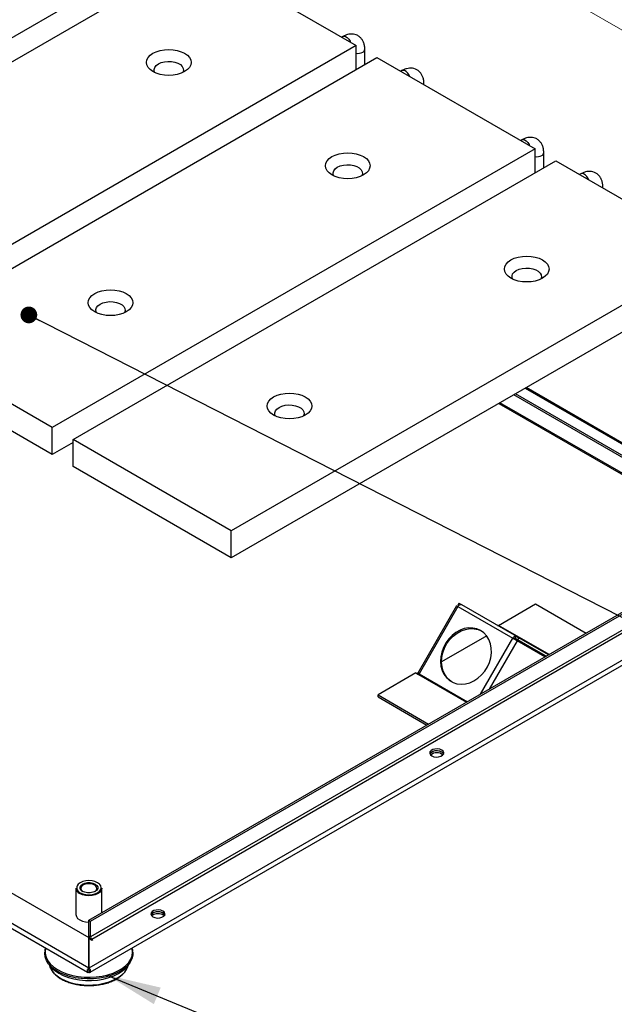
# Model space of a CAD drawing. Header units: millimetres. Extents: x 5 to 415, y 5 to 292.
# Tile 4 of 17: x 152 to 188, y 59 to 119. Entities that reach past the tile are written whole.
import ezdxf

# ---------------------------------------------------------------- set-up
doc = ezdxf.new("R2010")
doc.units = ezdxf.units.MM
doc.linetypes.add('PHANTOM', pattern=[12.7, 6.35, -1.27, 1.27, -1.27, 1.27, -1.27])
doc.layers.add('ZEICHNUNG', color=7, linetype='Continuous')
doc.dimstyles.new('SLDDIMSTYLE0', dxfattribs={"dimtxt": 0.18, "dimasz": 3.302, "dimexe": 0, "dimexo": 0.0625, "dimgap": 0, "dimtad": 0, "dimtih": 1, "dimtoh": 1, "dimdec": 0, "dimrnd": 1e-09, "dimzin": 0, "dimdsep": 46, "dimtxsty": 'Standard', "dimsah": 1, "dimcen": 0.09, "dimadec": 0, "dimazin": 0, "dimtfac": 3.302, "dimtdec": 0, "dimtofl": 0, "dimtmove": 0, "dimatfit": 3, "dimfxl": 0, "dimfrac": 2, "dimtolj": 1, "dimtzin": 0, "dimarcsym": 0})
doc.dimstyles.new('SLDDIMSTYLE1', dxfattribs={"dimtxt": 0.18, "dimasz": 1.016, "dimexe": 0, "dimexo": 0.0625, "dimgap": 0, "dimtad": 0, "dimtih": 1, "dimtoh": 1, "dimdec": 0, "dimrnd": 1e-09, "dimzin": 0, "dimdsep": 46, "dimtxsty": 'Standard', "dimblk1": 'DOT', "dimblk2": 'DOT', "dimsah": 1, "dimcen": 0.09, "dimadec": 0, "dimazin": 0, "dimtfac": 1.016, "dimtdec": 0, "dimtofl": 0, "dimtmove": 0, "dimatfit": 3, "dimldrblk": 'DOT', "dimfxl": 0, "dimfrac": 2, "dimtolj": 1, "dimtzin": 0, "dimarcsym": 0})

# ---------------------------------------------------------------- blocks, each defined once
blk = doc.blocks.new('_Dot')
at = {"color": 0, "linetype": 'ByBlock', "lineweight": -2}
blk.add_line((-0.5, 0), (-1, 0), dxfattribs=at)
at = {"color": 0, "linetype": 'ByBlock', "const_width": 0.5}
blk.add_lwpolyline([(-0.25, 0, 1), (0.25, 0, 1)], format="xyb", close=True, dxfattribs=at)

msp = doc.modelspace()

# ---------------------------------------------------------------- linework, layer by layer
at = {"color": 7, "linetype": 'PHANTOM', "lineweight": 18}
msp.add_line((151.302, 139.126), (195.155, 113.81), dxfattribs=at)
at = {"color": 7, "linetype": 'Continuous', "lineweight": 25}
for p, q in [((161.127, 123.194), (131.833, 106.283)), ((133.096, 105.554), (162.39, 122.465)), ((162.39, 122.465), (171.986, 116.925)), ((171.176, 117.477), (171.103, 117.435)), ((171.986, 116.925), (142.692, 100.014)), ((171.986, 115.468), (171.986, 116.925)), ((172.516, 115.773), (172.516, 116.704)), ((143.955, 99.285), (173.249, 116.197)), ((173.249, 116.197), (182.846, 110.657)), ((174.762, 115.407), (174.689, 115.365)), ((176.102, 114.55), (176.102, 114.633)), ((182.035, 111.208), (181.963, 111.166)), ((182.846, 110.657), (153.551, 93.745)), ((182.846, 109.199), (182.846, 110.657)), ((183.375, 109.504), (183.375, 110.435)), ((154.814, 93.016), (184.108, 109.928)), ((184.108, 109.928), (193.705, 104.388)), ((185.621, 109.138), (185.549, 109.096)), ((186.961, 108.281), (186.961, 108.365)), ((193.705, 104.388), (164.41, 87.476)), ((193.705, 102.755), (164.41, 85.843)), ((153.551, 93.745), (143.955, 99.285)), ((153.551, 92.112), (143.955, 97.652)), ((196.274, 87.243), (181.554, 95.74)), ((196.375, 87.301), (181.655, 95.799)), ((199.573, 86.199), (182.3, 96.171)), ((180.647, 95.216), (193.142, 88.003)), ((155.766, 60.949), (97.404, 94.64)), ((100.626, 94.64), (155.766, 62.809)), ((97.322, 94.392), (155.699, 60.692)), ((153.551, 92.112), (153.551, 93.745)), ((154.814, 92.841), (153.551, 92.112)), ((164.41, 87.476), (154.814, 93.016)), ((154.814, 91.383), (154.814, 93.016)), ((164.41, 85.843), (154.814, 91.383)), ((164.41, 85.843), (164.41, 87.476)), ((155.781, 63.859), (196.274, 87.235)), ((155.882, 63.8), (196.375, 87.176)), ((199.496, 86.185), (155.781, 60.949)), ((196.375, 86.212), (155.882, 62.836)), ((155.956, 62.707), (196.449, 86.083)), ((155.848, 60.692), (199.578, 85.937)), ((178.226, 83.096), (178.155, 82.972)), ((178.226, 83.096), (178.378, 83.008)), ((178.085, 82.93), (175.732, 78.854)), ((178.163, 82.884), (175.81, 78.809)), ((178.155, 82.972), (178.205, 82.943)), ((178.155, 82.972), (178.205, 82.943)), ((178.163, 82.884), (181.497, 80.96)), ((178.378, 83.008), (181.711, 81.084)), ((180.625, 81.746), (182.875, 83.045)), ((182.875, 83.045), (185.946, 81.273)), ((179.914, 81.103), (177.179, 79.523)), ((181.636, 80.962), (183.522, 79.873)), ((181.64, 80.96), (181.711, 81.084)), ((181.64, 80.96), (181.791, 80.872)), ((181.711, 81.084), (181.863, 80.996)), ((183.45, 79.832), (181.755, 80.811)), ((181.863, 80.996), (181.791, 80.872)), ((183.522, 79.873), (181.791, 80.872)), ((183.665, 79.956), (181.863, 80.996)), ((175.623, 78.859), (173.321, 77.53)), ((175.623, 78.859), (175.775, 78.771)), ((175.74, 78.868), (175.724, 78.859)), ((175.724, 78.859), (175.81, 78.809)), ((175.775, 78.83), (175.766, 78.835)), ((175.775, 78.83), (175.81, 78.809)), ((173.321, 77.53), (176.391, 75.757)), ((173.321, 77.413), (173.321, 77.53)), ((173.321, 77.413), (176.29, 75.699)), ((154.988, 65.791), (154.988, 64.193)), ((156.559, 64.308), (156.559, 65.791)), ((155.781, 62.895), (155.781, 63.859)), ((155.781, 63.859), (155.882, 63.8)), ((155.882, 62.836), (155.882, 63.8)), ((155.766, 60.949), (155.766, 62.809)), ((155.882, 62.836), (155.781, 62.895)), ((155.781, 62.75), (155.956, 62.649)), ((155.781, 62.75), (155.781, 60.949)), ((156.007, 62.678), (155.956, 62.707)), ((155.956, 62.649), (156.007, 62.678)), ((153.33, 61.203), (153.436, 61.066)), ((153.366, 61.156), (153.402, 61.05)), ((153.402, 61.05), (153.41, 61.028)), ((155.766, 60.832), (155.766, 60.949)), ((155.781, 60.832), (155.781, 60.949)), ((158.097, 60.934), (158.145, 61.05)), ((158.111, 61.066), (158.217, 61.203)), ((158.145, 61.05), (158.181, 61.156)), ((155.774, 60.816), (155.774, 60.699))]:
    msp.add_line(p, q, dxfattribs=at)
at = {"color": 8, "linetype": 'Continuous', "lineweight": 25}
for p, q in [((182.256, 96.145), (199.496, 86.193)), ((193.225, 88.039), (180.719, 95.258)), ((183.695, 79.973), (180.625, 81.746)), ((179.543, 77.576), (181.497, 80.96)), ((181.755, 80.811), (180.061, 77.875)), ((175.81, 78.809), (175.766, 78.835)), ((175.775, 78.771), (178.694, 77.086)), ((175.81, 78.809), (178.744, 77.115)), ((155.956, 62.707), (155.956, 62.649)), ((155.774, 60.816), (155.765, 60.821)), ((155.782, 60.821), (155.774, 60.816))]:
    msp.add_line(p, q, dxfattribs=at)
at = {"color": 8, "linetype": 'Continuous', "lineweight": 25, "flags": 128}
for points in [[(171.176, 117.477), (171.239, 117.497), (171.338, 117.481), (171.443, 117.42), (171.542, 117.322), (171.623, 117.197), (171.658, 117.115)], [(175.245, 115.045), (175.209, 115.127), (175.128, 115.251), (175.029, 115.35), (174.924, 115.411), (174.825, 115.426), (174.762, 115.407)], [(176.083, 114.561), (176.1, 114.612), (176.102, 114.634)], [(182.035, 111.208), (182.098, 111.228), (182.197, 111.212), (182.302, 111.151), (182.401, 111.053), (182.482, 110.928), (182.518, 110.846)], [(186.104, 108.776), (186.068, 108.858), (185.987, 108.983), (185.888, 109.081), (185.783, 109.142), (185.684, 109.158), (185.621, 109.138)], [(186.942, 108.292), (186.96, 108.343), (186.961, 108.365)], [(155.248, 65.522), (155.402, 65.454), (155.581, 65.411), (155.774, 65.397), (155.966, 65.411), (156.145, 65.454), (156.299, 65.522), (156.417, 65.611), (156.491, 65.715), (156.516, 65.826), (156.491, 65.937), (156.443, 66.012)], [(153.182, 61.601), (153.283, 61.396), (153.432, 61.201), (153.627, 61.02), (153.864, 60.856), (154.137, 60.713), (154.443, 60.593), (154.775, 60.499), (155.126, 60.433), (155.489, 60.395), (155.859, 60.387), (156.226, 60.409), (156.585, 60.46), (156.928, 60.539), (157.248, 60.645), (157.54, 60.776), (157.798, 60.929), (158.016, 61.101), (158.19, 61.289), (158.317, 61.49), (158.395, 61.698), (158.422, 61.911), (158.397, 62.124), (158.388, 62.158)], [(153.41, 61.028), (153.507, 60.832), (153.653, 60.647), (153.843, 60.475), (154.076, 60.322), (154.344, 60.19), (154.642, 60.082), (154.965, 60), (155.305, 59.946), (155.655, 59.921), (156.008, 59.926), (156.355, 59.96), (156.69, 60.024), (157.006, 60.115), (157.295, 60.231), (157.552, 60.37), (157.771, 60.53), (157.948, 60.706), (158.078, 60.895), (158.097, 60.934)]]:
    msp.add_lwpolyline(points, dxfattribs=at)
at = {"color": 7, "linetype": 'Continuous', "lineweight": 25, "flags": 128}
for points in [[(161.582, 115.351), (161.376, 115.254), (161.142, 115.181), (160.887, 115.137), (160.622, 115.121), (160.358, 115.137), (160.103, 115.181), (159.868, 115.254), (159.663, 115.351), (159.494, 115.47), (159.368, 115.605), (159.291, 115.752), (159.265, 115.905), (159.291, 116.058), (159.368, 116.205), (159.494, 116.34), (159.663, 116.459), (159.868, 116.556), (160.103, 116.629), (160.358, 116.673), (160.622, 116.688), (160.887, 116.673), (161.142, 116.629), (161.376, 116.556), (161.582, 116.459), (161.751, 116.34), (161.876, 116.205), (161.953, 116.058), (161.979, 115.905), (161.953, 115.752), (161.876, 115.605), (161.751, 115.47), (161.582, 115.351)], [(159.773, 115.294), (159.744, 115.36), (159.731, 115.484), (159.77, 115.606), (159.858, 115.72), (159.991, 115.818), (160.16, 115.894), (160.357, 115.945), (160.568, 115.968), (160.783, 115.96), (160.989, 115.923), (161.173, 115.859), (161.325, 115.771), (161.436, 115.665), (161.501, 115.546), (161.514, 115.422), (161.475, 115.3), (161.471, 115.294)], [(172.441, 109.082), (172.235, 108.985), (172.001, 108.912), (171.746, 108.868), (171.481, 108.853), (171.217, 108.868), (170.962, 108.912), (170.727, 108.985), (170.522, 109.082), (170.353, 109.201), (170.228, 109.336), (170.15, 109.483), (170.124, 109.636), (170.15, 109.789), (170.228, 109.936), (170.353, 110.071), (170.522, 110.19), (170.727, 110.288), (170.962, 110.36), (171.217, 110.404), (171.481, 110.42), (171.746, 110.404), (172.001, 110.36), (172.235, 110.288), (172.441, 110.19), (172.61, 110.071), (172.735, 109.936), (172.812, 109.789), (172.839, 109.636), (172.812, 109.483), (172.735, 109.336), (172.61, 109.201), (172.441, 109.082)], [(170.632, 109.025), (170.603, 109.091), (170.59, 109.215), (170.629, 109.338), (170.717, 109.451), (170.85, 109.549), (171.02, 109.625), (171.216, 109.676), (171.428, 109.699), (171.642, 109.691), (171.848, 109.654), (172.032, 109.59), (172.184, 109.502), (172.296, 109.396), (172.36, 109.277), (172.373, 109.153), (172.334, 109.031), (172.331, 109.025)], [(183.3, 102.813), (183.095, 102.716), (182.86, 102.643), (182.605, 102.599), (182.341, 102.584), (182.076, 102.599), (181.821, 102.643), (181.587, 102.716), (181.381, 102.813), (181.212, 102.932), (181.087, 103.067), (181.009, 103.214), (180.983, 103.367), (181.009, 103.52), (181.087, 103.667), (181.212, 103.802), (181.381, 103.921), (181.587, 104.019), (181.821, 104.091), (182.076, 104.136), (182.341, 104.151), (182.605, 104.136), (182.86, 104.091), (183.095, 104.019), (183.3, 103.921), (183.469, 103.802), (183.594, 103.667), (183.672, 103.52), (183.698, 103.367), (183.672, 103.214), (183.594, 103.067), (183.469, 102.932), (183.3, 102.813)], [(181.491, 102.756), (181.462, 102.823), (181.449, 102.947), (181.488, 103.069), (181.576, 103.182), (181.709, 103.28), (181.879, 103.357), (182.075, 103.408), (182.287, 103.43), (182.502, 103.422), (182.707, 103.385), (182.891, 103.321), (183.043, 103.233), (183.155, 103.127), (183.219, 103.008), (183.232, 102.884), (183.193, 102.762), (183.19, 102.756)], [(158.046, 100.772), (157.841, 100.675), (157.606, 100.602), (157.352, 100.558), (157.087, 100.543), (156.822, 100.558), (156.567, 100.602), (156.333, 100.675), (156.127, 100.772), (155.958, 100.891), (155.833, 101.026), (155.756, 101.173), (155.73, 101.326), (155.756, 101.479), (155.833, 101.626), (155.958, 101.761), (156.127, 101.88), (156.333, 101.978), (156.567, 102.05), (156.822, 102.095), (157.087, 102.11), (157.352, 102.095), (157.606, 102.05), (157.841, 101.978), (158.046, 101.88), (158.215, 101.761), (158.341, 101.626), (158.418, 101.479), (158.444, 101.326), (158.418, 101.173), (158.341, 101.026), (158.215, 100.891), (158.046, 100.772)], [(156.238, 100.715), (156.209, 100.781), (156.196, 100.906), (156.234, 101.028), (156.323, 101.141), (156.455, 101.239), (156.625, 101.316), (156.821, 101.367), (157.033, 101.389), (157.248, 101.381), (157.453, 101.344), (157.637, 101.28), (157.79, 101.192), (157.901, 101.086), (157.965, 100.967), (157.978, 100.843), (157.939, 100.721), (157.936, 100.715)], [(168.906, 94.503), (168.7, 94.406), (168.465, 94.334), (168.211, 94.289), (167.946, 94.274), (167.681, 94.289), (167.427, 94.334), (167.192, 94.406), (166.986, 94.503), (166.817, 94.622), (166.692, 94.758), (166.615, 94.905), (166.589, 95.057), (166.615, 95.21), (166.692, 95.357), (166.817, 95.493), (166.986, 95.611), (167.192, 95.709), (167.427, 95.781), (167.681, 95.826), (167.946, 95.841), (168.211, 95.826), (168.465, 95.781), (168.7, 95.709), (168.906, 95.611), (169.074, 95.493), (169.2, 95.357), (169.277, 95.21), (169.303, 95.057), (169.277, 94.905), (169.2, 94.758), (169.074, 94.622), (168.906, 94.503)], [(167.097, 94.446), (167.068, 94.513), (167.055, 94.637), (167.093, 94.759), (167.182, 94.872), (167.315, 94.97), (167.484, 95.047), (167.68, 95.098), (167.892, 95.12), (168.107, 95.113), (168.312, 95.076), (168.497, 95.011), (168.649, 94.923), (168.76, 94.817), (168.824, 94.698), (168.837, 94.574), (168.798, 94.452), (168.795, 94.446)], [(178.085, 82.93), (178.087, 82.928), (178.097, 82.923), (178.113, 82.913), (178.136, 82.9), (178.163, 82.884)], [(178.163, 82.884), (178.186, 82.919), (178.212, 82.951), (178.241, 82.977), (178.27, 82.997), (178.3, 83.011), (178.328, 83.018), (178.355, 83.017), (178.378, 83.008)], [(179.546, 81.431), (179.32, 81.532), (179.075, 81.585), (178.817, 81.59), (178.555, 81.546), (178.296, 81.453), (178.046, 81.316), (177.815, 81.137), (177.607, 80.923), (177.43, 80.678), (177.288, 80.411), (177.185, 80.129), (177.124, 79.839), (177.107, 79.551), (177.135, 79.272), (177.207, 79.011), (177.32, 78.776), (177.471, 78.572), (177.657, 78.405), (177.871, 78.282), (178.108, 78.204), (178.36, 78.175), (178.621, 78.195), (178.883, 78.264), (179.138, 78.379), (179.379, 78.537), (179.599, 78.735), (179.793, 78.965), (179.953, 79.222), (180.076, 79.498), (180.158, 79.785), (180.197, 80.075), (180.191, 80.359), (180.141, 80.63), (180.049, 80.879), (179.916, 81.1), (179.747, 81.285), (179.546, 81.431)], [(177.797, 78.318), (177.728, 78.364), (177.543, 78.53), (177.391, 78.734), (177.278, 78.97), (177.207, 79.231), (177.179, 79.51), (177.195, 79.798), (177.256, 80.087), (177.359, 80.37), (177.501, 80.637), (177.679, 80.882), (177.886, 81.096), (178.118, 81.275), (178.367, 81.412), (178.626, 81.504), (178.889, 81.549), (179.146, 81.544), (179.392, 81.491), (179.582, 81.41)], [(181.711, 81.084), (181.688, 81.092), (181.662, 81.093), (181.633, 81.087), (181.604, 81.073), (181.574, 81.053), (181.546, 81.026), (181.52, 80.995), (181.497, 80.96)], [(181.497, 80.96), (181.528, 80.942), (181.563, 80.922), (181.599, 80.901), (181.635, 80.88), (181.67, 80.86), (181.703, 80.841), (181.732, 80.824), (181.755, 80.811)], [(181.64, 80.96), (181.632, 80.963), (181.623, 80.963), (181.614, 80.961), (181.604, 80.956), (181.594, 80.95), (181.585, 80.941), (181.576, 80.93), (181.568, 80.919)], [(175.81, 78.809), (175.783, 78.825), (175.76, 78.838), (175.744, 78.847), (175.735, 78.853), (175.732, 78.854), (175.736, 78.852), (175.748, 78.845), (175.766, 78.835)], [(176.583, 73.826), (176.705, 73.777), (176.848, 73.755), (176.997, 73.762), (177.132, 73.798), (177.237, 73.859), (177.3, 73.937), (177.313, 74.023), (177.274, 74.106), (177.189, 74.176), (177.067, 74.225), (176.923, 74.248), (176.775, 74.24), (176.64, 74.204), (176.535, 74.143), (176.472, 74.065), (176.459, 73.98), (176.497, 73.897), (176.583, 73.826)], [(177.302, 73.943), (177.274, 73.989), (177.189, 74.059), (177.067, 74.109), (176.923, 74.131), (176.775, 74.123), (176.64, 74.087), (176.535, 74.026), (176.472, 73.948), (176.469, 73.943)], [(177.189, 74.048), (177.274, 73.977), (177.3, 73.937)], [(156.443, 66.012), (156.417, 66.04), (156.299, 66.129), (156.145, 66.197), (155.966, 66.24), (155.774, 66.254), (155.581, 66.24), (155.402, 66.197), (155.248, 66.129), (155.13, 66.04), (155.062, 65.948)], [(156.559, 65.791), (156.532, 65.673), (156.454, 65.564), (156.329, 65.47), (156.166, 65.398), (155.977, 65.352), (155.774, 65.337), (155.57, 65.352), (155.381, 65.398), (155.218, 65.47)], [(155.389, 65.604), (155.289, 65.683), (155.237, 65.777), (155.237, 65.875), (155.289, 65.968), (155.389, 66.047), (155.527, 66.105), (155.689, 66.135), (155.859, 66.135), (156.02, 66.105), (156.158, 66.047), (156.258, 65.968), (156.31, 65.875), (156.31, 65.777), (156.258, 65.683), (156.158, 65.604), (156.02, 65.546), (155.859, 65.516), (155.689, 65.516), (155.527, 65.546), (155.389, 65.604)], [(156.14, 65.594), (156.151, 65.601), (156.234, 65.682), (156.267, 65.773), (156.247, 65.867), (156.176, 65.951), (156.061, 66.017), (155.915, 66.059), (155.753, 66.07), (155.594, 66.051), (155.454, 66.003), (155.349, 65.931), (155.29, 65.844), (155.283, 65.75), (155.33, 65.66), (155.407, 65.594)], [(154.988, 64.193), (155.015, 64.075), (155.093, 63.966), (155.218, 63.872), (155.381, 63.8), (155.57, 63.754), (155.774, 63.739), (155.781, 63.739)], [(159.663, 64.058), (159.785, 64.009), (159.928, 63.987), (160.077, 63.994), (160.211, 64.031), (160.317, 64.091), (160.38, 64.169), (160.393, 64.255), (160.354, 64.338), (160.269, 64.408), (160.147, 64.458), (160.003, 64.48), (159.855, 64.472), (159.72, 64.436), (159.615, 64.375), (159.552, 64.297), (159.539, 64.212), (159.577, 64.129), (159.663, 64.058)], [(160.382, 64.175), (160.354, 64.221), (160.269, 64.292), (160.147, 64.341), (160.003, 64.363), (159.855, 64.356), (159.72, 64.319), (159.615, 64.259), (159.552, 64.181), (159.549, 64.175)], [(160.269, 64.28), (160.354, 64.21), (160.38, 64.169)], [(158.447, 61.918), (158.444, 61.722), (158.391, 61.509), (158.287, 61.302), (158.134, 61.105), (157.935, 60.922), (157.694, 60.758), (157.416, 60.614), (157.106, 60.494), (156.77, 60.4), (156.414, 60.334), (156.046, 60.297), (155.673, 60.29), (155.301, 60.313), (154.939, 60.366), (154.593, 60.447), (154.27, 60.555), (153.977, 60.688), (153.718, 60.844), (153.499, 61.019), (153.325, 61.209), (153.198, 61.412), (153.122, 61.623), (153.097, 61.838), (153.101, 61.919)], [(153.436, 61.066), (153.517, 60.971), (153.712, 60.793), (153.949, 60.632), (154.224, 60.493), (154.529, 60.378), (154.861, 60.288), (155.21, 60.228), (155.572, 60.196), (155.937, 60.194), (156.299, 60.223), (156.65, 60.281), (156.984, 60.367), (157.293, 60.48), (157.571, 60.616), (157.812, 60.775), (158.012, 60.951), (158.111, 61.066)]]:
    msp.add_lwpolyline(points, dxfattribs=at)
at = {"color": 8, "linetype": 'Continuous', "lineweight": 25}
for centre, radius, start, end in [((172.088, 117.113), 0.658, 261.08338, 297.33048), ((172.313, 116.717), 0.204, 292.48006, 356.16894), ((182.948, 110.844), 0.658, 261.08338, 297.33048), ((183.172, 110.448), 0.204, 292.48006, 356.16894), ((155.36, 65.825), 0.323, 157.66548, 249.72947), ((154.025, 61.914), 0.9, 164.29713, 200.36617)]:
    msp.add_arc(centre, radius, start, end, dxfattribs=at)
at = {"color": 7, "linetype": 'Continuous', "lineweight": 25}
for centre, radius, start, end in [((180.593, 81.791), 0.0551, 252.71607, 304.97917), ((175.72, 78.859), 0.103, 301.95467, 331.14439), ((176.894, 73.578), 0.554, 57.88949, 139.67883), ((176.886, 73.432), 0.582, 50.19, 129.81), ((155.38, 65.829), 0.394, 185.62978, 245.69036), ((159.974, 63.811), 0.554, 57.88949, 139.67883), ((159.966, 63.664), 0.582, 50.19, 129.81), ((156.148, 62.91), 0.368, 182.35245, 211.00391), ((156.043, 62.844), 0.162, 182.60548, 237.39452)]:
    msp.add_arc(centre, radius, start, end, dxfattribs=at)
for points, knots in [([(172.516, 116.704), (172.515, 116.748), (172.511, 116.862), (172.477, 117.035), (172.405, 117.213), (172.302, 117.364), (172.168, 117.489), (172.007, 117.579), (171.828, 117.627), (171.643, 117.634), (171.457, 117.602), (171.3, 117.545), (171.208, 117.495), (171.176, 117.477)], [0, 0, 0, 0, 0.06581, 0.170708, 0.269972, 0.364713, 0.456962, 0.555501, 0.651021, 0.745827, 0.843217, 0.945671, 1, 1, 1, 1]), ([(176.102, 114.633), (176.101, 114.677), (176.097, 114.792), (176.063, 114.964), (175.991, 115.143), (175.888, 115.294), (175.754, 115.419), (175.593, 115.509), (175.414, 115.557), (175.23, 115.564), (175.043, 115.532), (174.886, 115.475), (174.794, 115.424), (174.762, 115.407)], [0, 0, 0, 0, 0.06581, 0.170708, 0.269972, 0.364713, 0.456962, 0.555501, 0.651021, 0.745827, 0.843217, 0.945671, 1, 1, 1, 1]), ([(183.375, 110.435), (183.374, 110.479), (183.371, 110.593), (183.336, 110.766), (183.264, 110.944), (183.161, 111.096), (183.027, 111.22), (182.866, 111.31), (182.687, 111.358), (182.503, 111.365), (182.316, 111.333), (182.159, 111.276), (182.067, 111.226), (182.035, 111.208)], [0, 0, 0, 0, 0.06581, 0.170708, 0.269972, 0.364713, 0.456962, 0.555501, 0.651021, 0.745827, 0.843217, 0.945671, 1, 1, 1, 1]), ([(186.961, 108.365), (186.96, 108.409), (186.957, 108.523), (186.922, 108.696), (186.85, 108.874), (186.747, 109.025), (186.613, 109.15), (186.452, 109.24), (186.273, 109.288), (186.089, 109.295), (185.902, 109.263), (185.746, 109.206), (185.653, 109.156), (185.621, 109.138)], [0, 0, 0, 0, 0.06581, 0.170708, 0.269972, 0.364713, 0.456962, 0.555501, 0.651021, 0.745827, 0.843217, 0.945671, 1, 1, 1, 1]), ([(153.142, 62.168), (153.129, 62.134), (153.102, 62.063), (153.099, 61.991), (153.097, 61.953)], [0, 0, 0, 0, 0.482868, 1, 1, 1, 1]), ([(158.45, 61.952), (158.449, 61.982), (158.446, 62.055), (158.422, 62.127), (158.408, 62.169)], [0, 0, 0, 0, 0.412635, 1, 1, 1, 1]), ([(153.41, 61.025), (153.425, 60.989), (153.466, 60.887), (153.568, 60.727), (153.726, 60.552), (153.922, 60.392), (154.154, 60.25), (154.417, 60.128), (154.705, 60.029), (155.012, 59.954), (155.333, 59.906), (155.662, 59.883), (155.994, 59.888), (156.321, 59.919), (156.638, 59.976), (156.94, 60.059), (157.22, 60.166), (157.474, 60.295), (157.698, 60.446), (157.884, 60.616), (158.017, 60.776), (158.068, 60.883), (158.087, 60.924)], [0, 0, 0, 0, 0.028267, 0.078706, 0.129778, 0.181637, 0.233956, 0.286437, 0.338883, 0.391253, 0.443551, 0.495802, 0.548038, 0.60029, 0.652586, 0.704962, 0.757452, 0.810083, 0.862855, 0.915687, 0.968321, 1, 1, 1, 1])]:
    msp.add_open_spline(points, degree=3, knots=knots, dxfattribs=at)
for points in [[(155.766, 60.949), (155.753, 60.938), (155.726, 60.918), (155.691, 60.869), (155.669, 60.815), (155.661, 60.761), (155.67, 60.717), (155.695, 60.69), (155.731, 60.681), (155.759, 60.693), (155.774, 60.699)], [(155.774, 60.699), (155.788, 60.693), (155.816, 60.681), (155.852, 60.69), (155.877, 60.717), (155.886, 60.761), (155.879, 60.815), (155.856, 60.869), (155.821, 60.918), (155.794, 60.938), (155.781, 60.949)], [(155.766, 60.832), (155.766, 60.831), (155.765, 60.83), (155.765, 60.827), (155.764, 60.824), (155.765, 60.821), (155.766, 60.818), (155.768, 60.817), (155.771, 60.816), (155.773, 60.816), (155.774, 60.816)], [(155.774, 60.816), (155.775, 60.816), (155.776, 60.816), (155.779, 60.817), (155.781, 60.818), (155.782, 60.821), (155.783, 60.824), (155.783, 60.827), (155.782, 60.83), (155.781, 60.831), (155.781, 60.832)]]:
    msp.add_open_spline(points, degree=3, dxfattribs=at)

# ---------------------------------------------------------------- leaders
at = {"layer": 'ZEICHNUNG', "color": 7}
for points, dimstyle in [([(152.133, 100.585), (211.756, 70.188)], 'SLDDIMSTYLE1'), ([(156.873, 60.524), (185.862, 48.54)], 'SLDDIMSTYLE0')]:
    msp.add_leader(points, dimstyle=dimstyle, dxfattribs=at)

doc.saveas('drawing.dxf')
